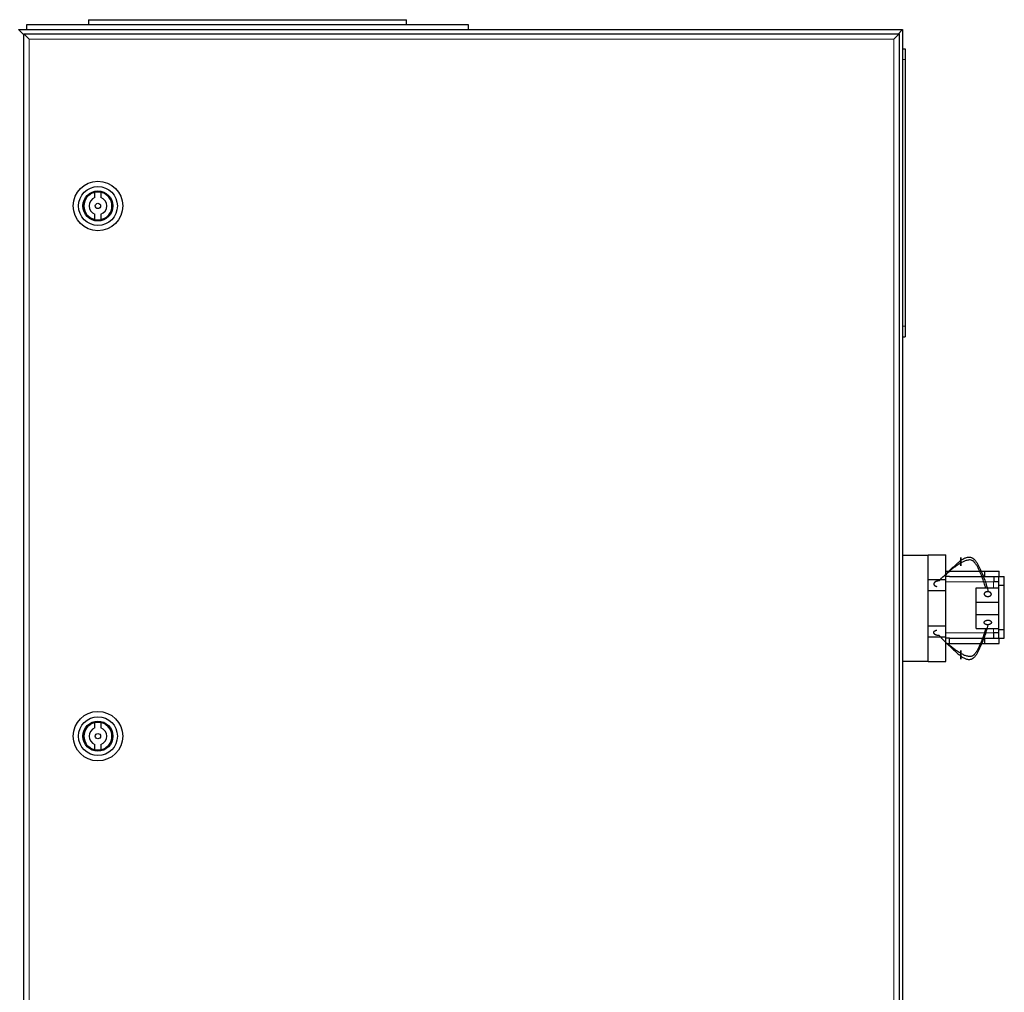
# Model space of a CAD drawing. Header units: inches. Extents: x 0 to 29700, y -16 to 21000.
# Tile 127 of 256: x 6811 to 7368, y 17486 to 18037. Entities that reach past the tile are written whole.
import ezdxf

# ---------------------------------------------------------------- set-up
doc = ezdxf.new("R2010")
doc.units = ezdxf.units.IN
doc.layers.add('1', color=7, linetype='Continuous', true_color=0xffffff)

msp = doc.modelspace()

# ---------------------------------------------------------------- linework, layer by layer
at = {"layer": '1', "color": 2, "linetype": 'Continuous', "lineweight": 25}
for p, q in [((6849.751, 18036.692), (6849.751, 18033.692)), ((6849.751, 18036.692), (7029.751, 18036.692)), ((7029.751, 18033.692), (7029.751, 18036.692)), ((6810.251, 18031.192), (7310.251, 18031.192)), ((6813.051, 18028.392), (6810.251, 18031.192)), ((6814.751, 18033.692), (6814.751, 18031.192)), ((7064.751, 18033.692), (6814.751, 18033.692)), ((7064.751, 18031.192), (7064.751, 18033.692)), ((7310.251, 18031.192), (7307.451, 18028.392)), ((7310.251, 18031.192), (7310.251, 17231.192)), ((6813.251, 17233.692), (6813.251, 18028.692)), ((6813.251, 18028.692), (6816.251, 18025.692)), ((6813.251, 18028.692), (7308.251, 18028.692)), ((7308.251, 18028.692), (7305.251, 18025.692)), ((7308.251, 18028.692), (7308.251, 17233.692)), ((7310.251, 18020.192), (7311.751, 18020.192)), ((7311.751, 18020.192), (7311.751, 18014.192)), ((7311.751, 18014.192), (7311.751, 17863.192)), ((6853.482, 17936.005), (6853.482, 17939.064)), ((6856.82, 17939.064), (6856.82, 17936.005)), ((6853.482, 17923.519), (6853.482, 17926.578)), ((6856.82, 17926.578), (6856.82, 17923.519)), ((7311.751, 17863.192), (7311.751, 17857.192)), ((7310.251, 17857.192), (7311.751, 17857.192)), ((7310.251, 17733.692), (7324.751, 17733.692)), ((7324.751, 17733.892), (7334.751, 17733.892)), ((7324.751, 17733.692), (7324.751, 17733.892)), ((7324.751, 17718.719), (7324.751, 17733.692)), ((7334.751, 17719.892), (7334.751, 17733.892)), ((7334.751, 17724.692), (7336.751, 17724.692)), ((7336.751, 17724.692), (7356.751, 17724.692)), ((7356.751, 17721.692), (7356.751, 17724.692)), ((7356.751, 17724.692), (7364.749, 17724.692)), ((7364.749, 17721.69), (7364.749, 17724.692)), ((7324.751, 17719.892), (7334.751, 17719.892)), ((7336.751, 17721.692), (7334.751, 17721.692)), ((7334.751, 17713.692), (7334.751, 17719.892)), ((7336.751, 17721.692), (7356.751, 17721.692)), ((7361.751, 17721.692), (7361.751, 17718.692)), ((7364.701, 17721.69), (7367.751, 17721.69)), ((7364.701, 17716.69), (7364.701, 17721.69)), ((7367.751, 17716.69), (7367.751, 17721.69)), ((7324.751, 17713.692), (7324.751, 17718.719)), ((7324.751, 17693.692), (7324.751, 17713.692)), ((7324.751, 17713.692), (7334.751, 17713.692)), ((7334.751, 17693.692), (7334.751, 17713.692)), ((7351.751, 17707.162), (7351.751, 17715.162)), ((7351.751, 17715.162), (7364.701, 17715.162)), ((7364.701, 17718.692), (7361.701, 17718.692)), ((7364.701, 17691.694), (7364.701, 17716.69)), ((7364.701, 17716.69), (7367.751, 17716.69)), ((7367.751, 17691.694), (7367.751, 17716.69)), ((7351.751, 17700.162), (7351.751, 17707.162)), ((7351.751, 17707.162), (7364.701, 17707.162)), ((7351.751, 17700.162), (7364.701, 17700.162)), ((7351.751, 17692.162), (7351.751, 17700.162)), ((7324.751, 17688.664), (7324.751, 17693.692)), ((7324.751, 17693.692), (7334.751, 17693.692)), ((7334.751, 17687.492), (7334.751, 17693.692)), ((7351.751, 17692.162), (7364.701, 17692.162)), ((7364.701, 17686.694), (7364.701, 17691.694)), ((7364.701, 17691.694), (7367.751, 17691.694)), ((7367.751, 17686.694), (7367.751, 17691.694)), ((7324.751, 17673.692), (7324.751, 17688.664)), ((7324.751, 17687.492), (7334.751, 17687.492)), ((7334.751, 17673.492), (7334.751, 17687.492)), ((7336.751, 17686.692), (7334.751, 17686.692)), ((7336.751, 17686.692), (7356.751, 17686.692)), ((7336.751, 17683.692), (7336.751, 17686.692)), ((7356.751, 17683.692), (7356.751, 17686.692)), ((7364.701, 17689.692), (7361.701, 17689.692)), ((7361.751, 17686.692), (7361.751, 17689.692)), ((7364.701, 17686.694), (7367.751, 17686.694)), ((7364.749, 17683.692), (7364.749, 17686.694)), ((7334.751, 17683.692), (7336.751, 17683.692)), ((7336.751, 17683.692), (7356.751, 17683.692)), ((7356.751, 17683.692), (7364.749, 17683.692)), ((7310.251, 17673.692), (7324.751, 17673.692)), ((7324.751, 17673.492), (7324.751, 17673.692)), ((7324.751, 17673.492), (7334.751, 17673.492)), ((6853.482, 17636.005), (6853.482, 17639.064)), ((6856.82, 17639.064), (6856.82, 17636.005)), ((6853.482, 17623.519), (6853.482, 17626.578)), ((6856.82, 17626.578), (6856.82, 17623.519))]:
    msp.add_line(p, q, dxfattribs=at)
at = {"layer": '1', "color": 110, "linetype": 'Continuous', "lineweight": 13}
for p, q in [((6813.252, 18028.392), (6813.051, 18028.392)), ((6813.051, 18028.392), (6813.051, 17233.992)), ((7305.251, 18025.692), (6816.251, 18025.692)), ((6816.251, 18025.692), (6816.251, 17236.692)), ((7305.251, 17236.692), (7305.251, 18025.692)), ((7310.251, 18014.192), (7311.751, 18014.192)), ((7310.251, 17863.192), (7311.751, 17863.192)), ((7334.748, 17718.692), (7361.701, 17718.692)), ((7361.701, 17715.162), (7361.701, 17718.692)), ((7361.701, 17689.692), (7361.701, 17692.162)), ((7361.701, 17689.692), (7334.748, 17689.692))]:
    msp.add_line(p, q, dxfattribs=at)
at = {"layer": '1', "color": 2, "linetype": 'Continuous', "lineweight": 25}
for centre, radius in [((6855.151, 17931.292), 14), ((6855.151, 17931.292), 11), ((6855.151, 17931.292), 8.5), ((6855.151, 17931.292), 8), ((6855.151, 17931.292), 1.5), ((6855.151, 17631.292), 14), ((6855.151, 17631.292), 11), ((6855.151, 17631.292), 8.5), ((6855.151, 17631.292), 8), ((6855.151, 17631.292), 1.5)]:
    msp.add_circle(centre, radius, dxfattribs=at)
for centre, radius, start, end in [((6855.151, 17931.292), 7.95, 102.11798, 257.88202), ((6855.151, 17931.292), 5, 109.49845, 250.50155), ((6855.151, 17931.292), 7.95, 282.11798, 77.88202), ((6855.151, 17931.292), 5, 289.49845, 70.50155), ((6855.151, 17631.292), 7.95, 102.11798, 257.88202), ((6855.151, 17631.292), 5, 109.49845, 250.50155), ((6855.151, 17631.292), 7.95, 282.11798, 77.88202), ((6855.151, 17631.292), 5, 289.49845, 70.50155)]:
    msp.add_arc(centre, radius, start, end, dxfattribs=at)
for points, degree, knots in [([(7330.928, 17719.09), (7331.813, 17720.105), (7333.214, 17721.613), (7335.216, 17723.569), (7336.744, 17725.011), (7338.309, 17726.46), (7339.909, 17727.921), (7341.548, 17729.385), (7342.678, 17730.329), (7343.251, 17730.773)], 3, [0, 0, 0, 0, 0.25, 0.375, 0.5, 0.625, 0.75, 0.875, 1, 1, 1, 1]), ([(7343.251, 17730.773), (7343.741, 17731.126), (7344.755, 17731.783), (7346.147, 17732.363), (7347.317, 17732.597), (7348.23, 17732.633), (7349.019, 17732.449), (7349.608, 17732.195), (7350.013, 17731.955), (7350.382, 17731.683), (7350.835, 17731.285), (7351.548, 17730.518), (7352.382, 17729.283), (7353.231, 17727.724), (7353.996, 17726.133), (7354.723, 17724.528), (7355.645, 17722.368), (7356.719, 17719.645), (7357.797, 17716.336), (7358.365, 17714.111), (7358.61, 17713)], 3, [0, 0, 0, 0, 0.0625, 0.125, 0.15625, 0.1875, 0.21875, 0.234375, 0.25, 0.265625, 0.28125, 0.3125, 0.375, 0.4375, 0.5, 0.5625, 0.625, 0.75, 0.875, 1, 1, 1, 1]), ([(7343.251, 17729.255), (7343.251, 17729.388), (7343.251, 17729.661), (7343.251, 17730.009), (7343.251, 17730.374), (7343.251, 17730.743), (7343.251, 17731.046), (7343.251, 17731.283), (7343.251, 17731.456), (7343.251, 17731.619), (7343.251, 17731.817), (7343.251, 17732.019), (7343.251, 17732.135), (7343.251, 17732.23), (7343.251, 17732.314), (7343.251, 17732.4), (7343.251, 17732.429), (7343.251, 17732.436), (7343.251, 17732.421), (7343.251, 17732.371), (7343.251, 17732.326), (7343.251, 17732.264), (7343.251, 17732.187), (7343.251, 17732.016), (7343.251, 17731.793), (7343.251, 17731.543), (7343.251, 17731.259), (7343.251, 17730.948), (7343.251, 17730.773)], 5, [0, 0, 0, 0, 0, 0, 0.1042545, 0.2083296, 0.25, 0.25, 0.25, 0.3128199, 0.375, 0.375, 0.375, 0.4171102, 0.5, 0.5, 0.5, 0.5210512, 0.625, 0.625, 0.625, 0.6251827, 0.7291347, 0.75, 0.75, 0.75, 0.8639149, 1, 1, 1, 1, 1, 1]), ([(7357.167, 17715.245), (7356.989, 17715.918), (7356.471, 17717.727), (7355.66, 17720.079), (7354.804, 17722.311), (7354.119, 17723.976), (7353.386, 17725.632), (7352.564, 17727.267), (7351.751, 17728.599), (7351.058, 17729.48), (7350.616, 17729.957), (7350.254, 17730.287), (7349.853, 17730.573), (7349.26, 17730.852), (7348.454, 17731.025), (7347.497, 17730.952), (7346.263, 17730.701), (7344.802, 17730.15), (7343.756, 17729.563), (7343.251, 17729.255)], 3, [0, 0, 0, 0, 0.0894605, 0.2412171, 0.3170954, 0.3929737, 0.468852, 0.5447303, 0.6206085, 0.6585477, 0.6775173, 0.6964868, 0.7154564, 0.734426, 0.7723651, 0.8103043, 0.8482434, 0.9241217, 1, 1, 1, 1]), ([(7343.251, 17730.773), (7343.251, 17730.683), (7343.251, 17730.518), (7343.251, 17730.348), (7343.251, 17730.173), (7343.251, 17729.927), (7343.251, 17729.667), (7343.251, 17729.484), (7343.251, 17729.3), (7343.251, 17729.077), (7343.251, 17728.786), (7343.251, 17728.609), (7343.251, 17728.439), (7343.251, 17728.274), (7343.251, 17728.095), (7343.251, 17728.029), (7343.251, 17727.967), (7343.251, 17727.911), (7343.251, 17727.826), (7343.251, 17727.778), (7343.251, 17727.738), (7343.251, 17727.705), (7343.251, 17727.639), (7343.251, 17727.602), (7343.251, 17727.592), (7343.251, 17727.604), (7343.251, 17727.651), (7343.251, 17727.708), (7343.251, 17727.768), (7343.251, 17727.842), (7343.251, 17728.004), (7343.251, 17728.252), (7343.251, 17728.495), (7343.251, 17728.772), (7343.251, 17729.076), (7343.251, 17729.255)], 5, [0, 0, 0, 0, 0, 0, 0.0696423, 0.125, 0.125, 0.125, 0.1732771, 0.25, 0.25, 0.25, 0.2773185, 0.375, 0.375, 0.375, 0.3817136, 0.4348548, 0.4375, 0.4375, 0.4375, 0.4856843, 0.5, 0.5, 0.5, 0.5898118, 0.625, 0.625, 0.625, 0.6938111, 0.75, 0.75, 0.75, 0.8595818, 1, 1, 1, 1, 1, 1]), ([(7343.251, 17729.255), (7342.521, 17728.879), (7341.167, 17728.041), (7339.25, 17726.658), (7337.386, 17725.17), (7335.856, 17723.8), (7334.962, 17722.916), (7334.646, 17722.592)], 3, [0, 0, 0, 0, 0.2192081, 0.4384162, 0.6576243, 0.8768324, 1, 1, 1, 1]), ([(7330.928, 17719.09), (7330.74, 17719.112), (7330.391, 17719.127), (7330.042, 17719.099), (7329.701, 17719.031), (7329.354, 17718.919), (7329.061, 17718.802), (7328.913, 17718.733), (7328.774, 17718.655), (7328.643, 17718.569), (7328.44, 17718.416), (7328.326, 17718.317), (7328.224, 17718.212), (7328.137, 17718.099), (7328.019, 17717.902), (7327.953, 17717.756), (7327.914, 17717.628), (7327.894, 17717.497), (7327.894, 17717.301), (7327.917, 17717.127), (7327.955, 17717), (7328.012, 17716.878), (7328.117, 17716.726), (7328.276, 17716.549), (7328.511, 17716.36), (7328.809, 17716.212), (7329.141, 17716.112), (7329.427, 17716.063), (7329.57, 17716.048)], 5, [0, 0, 0, 0, 0, 0, 0.1360851, 0.25, 0.25, 0.25, 0.2708653, 0.3748173, 0.375, 0.375, 0.375, 0.4789488, 0.5, 0.5, 0.5, 0.5828898, 0.625, 0.625, 0.625, 0.6871801, 0.75, 0.75, 0.75, 0.7916704, 0.8957455, 1, 1, 1, 1, 1, 1]), ([(7358.61, 17713), (7358.522, 17713.008), (7358.3, 17713.019), (7357.977, 17713.007), (7357.661, 17712.954), (7357.371, 17712.864), (7357.153, 17712.767), (7356.95, 17712.657), (7356.787, 17712.545), (7356.613, 17712.383), (7356.48, 17712.191), (7356.409, 17712.011), (7356.386, 17711.914), (7356.366, 17711.787), (7356.362, 17711.614), (7356.407, 17711.407), (7356.512, 17711.208), (7356.669, 17711.026), (7356.874, 17710.846), (7357.144, 17710.661), (7357.408, 17710.538), (7357.702, 17710.448), (7358.013, 17710.396), (7358.191, 17710.38)], 5, [0, 0, 0, 0, 0, 0, 0.0696423, 0.1732771, 0.25, 0.25, 0.25, 0.2773185, 0.3817136, 0.4348548, 0.4856843, 0.5, 0.5, 0.5, 0.5898118, 0.6938111, 0.75, 0.75, 0.75, 0.8595818, 1, 1, 1, 1, 1, 1]), ([(7358.191, 17710.38), (7358.324, 17710.368), (7358.591, 17710.359), (7358.914, 17710.383), (7359.225, 17710.447), (7359.505, 17710.549), (7359.718, 17710.651), (7359.917, 17710.766), (7360.124, 17710.926), (7360.28, 17711.111), (7360.378, 17711.311), (7360.42, 17711.482), (7360.44, 17711.653), (7360.431, 17711.843), (7360.363, 17712.049), (7360.239, 17712.243), (7360.082, 17712.404), (7359.894, 17712.56), (7359.653, 17712.723), (7359.389, 17712.845), (7359.094, 17712.935), (7358.783, 17712.985), (7358.61, 17713)], 5, [0, 0, 0, 0, 0, 0, 0.1042545, 0.2083296, 0.25, 0.25, 0.25, 0.3128199, 0.4171102, 0.5, 0.5, 0.5, 0.5210512, 0.6251827, 0.7291347, 0.75, 0.75, 0.75, 0.8639149, 1, 1, 1, 1, 1, 1]), ([(7330.928, 17688.234), (7330.715, 17688.209), (7330.386, 17688.213), (7330.17, 17688.228), (7329.955, 17688.256), (7329.744, 17688.296), (7329.538, 17688.348), (7329.337, 17688.411), (7329.143, 17688.486), (7328.958, 17688.571), (7328.783, 17688.667), (7328.618, 17688.772), (7328.465, 17688.887), (7328.325, 17689.012), (7328.202, 17689.145), (7328.097, 17689.287), (7328.012, 17689.436), (7327.949, 17689.593), (7327.909, 17689.755), (7327.892, 17689.918), (7327.901, 17690.081), (7327.928, 17690.208), (7327.952, 17690.287), (7327.982, 17690.364), (7328.019, 17690.44), (7328.061, 17690.514), (7328.111, 17690.585), (7328.189, 17690.681), (7328.324, 17690.806), (7328.48, 17690.918), (7328.653, 17691.016), (7328.841, 17691.101), (7329.041, 17691.171), (7329.249, 17691.226), (7329.409, 17691.255), (7329.516, 17691.271), (7329.57, 17691.276)], 2, [0, 0, 0, 0.0625, 0.09375, 0.125, 0.15625, 0.1875, 0.21875, 0.25, 0.28125, 0.3125, 0.34375, 0.375, 0.40625, 0.4375, 0.46875, 0.5, 0.53125, 0.5625, 0.59375, 0.625, 0.65625, 0.6741071, 0.6875, 0.7053571, 0.71875, 0.7366071, 0.75, 0.78125, 0.8125, 0.84375, 0.875, 0.90625, 0.9375, 0.96875, 0.984375, 1, 1, 1]), ([(7343.251, 17676.552), (7343.741, 17676.198), (7344.755, 17675.541), (7346.147, 17674.961), (7347.317, 17674.728), (7348.23, 17674.691), (7349.019, 17674.875), (7349.608, 17675.13), (7350.013, 17675.369), (7350.382, 17675.641), (7350.835, 17676.039), (7351.548, 17676.806), (7352.382, 17678.041), (7353.231, 17679.6), (7353.996, 17681.191), (7354.723, 17682.797), (7355.645, 17684.957), (7356.719, 17687.679), (7357.797, 17690.989), (7358.365, 17693.214), (7358.61, 17694.324)], 3, [0, 0, 0, 0, 0.0625, 0.125, 0.15625, 0.1875, 0.21875, 0.234375, 0.25, 0.265625, 0.28125, 0.3125, 0.375, 0.4375, 0.5, 0.5625, 0.625, 0.75, 0.875, 1, 1, 1, 1]), ([(7357.167, 17692.08), (7356.989, 17691.406), (7356.471, 17689.598), (7355.66, 17687.246), (7354.804, 17685.014), (7354.119, 17683.348), (7353.386, 17681.692), (7352.564, 17680.058), (7351.751, 17678.726), (7351.058, 17677.844), (7350.616, 17677.368), (7350.254, 17677.037), (7349.853, 17676.751), (7349.26, 17676.472), (7348.454, 17676.299), (7347.497, 17676.372), (7346.263, 17676.623), (7344.802, 17677.174), (7343.756, 17677.761), (7343.251, 17678.07)], 3, [0, 0, 0, 0, 0.0894605, 0.2412171, 0.3170954, 0.3929737, 0.468852, 0.5447303, 0.6206085, 0.6585477, 0.6775173, 0.6964868, 0.7154564, 0.734426, 0.7723651, 0.8103043, 0.8482434, 0.9241217, 1, 1, 1, 1]), ([(7330.928, 17688.234), (7331.813, 17687.219), (7333.214, 17685.711), (7335.216, 17683.755), (7336.744, 17682.313), (7338.309, 17680.865), (7339.909, 17679.404), (7341.548, 17677.939), (7342.678, 17676.995), (7343.251, 17676.552)], 3, [0, 0, 0, 0, 0.25, 0.375, 0.5, 0.625, 0.75, 0.875, 1, 1, 1, 1]), ([(7343.251, 17678.07), (7342.521, 17678.446), (7341.167, 17679.283), (7339.25, 17680.666), (7337.424, 17682.124), (7336.263, 17683.159), (7335.715, 17683.679)], 3, [0, 0, 0, 0, 0.2538152, 0.5076303, 0.7614455, 1, 1, 1, 1]), ([(7343.251, 17676.552), (7343.251, 17676.642), (7343.251, 17676.87), (7343.251, 17677.214), (7343.251, 17677.575), (7343.251, 17677.943), (7343.251, 17678.247), (7343.251, 17678.548), (7343.251, 17678.81), (7343.251, 17679.122), (7343.251, 17679.392), (7343.251, 17679.555), (7343.251, 17679.618), (7343.251, 17679.686), (7343.251, 17679.741), (7343.251, 17679.733), (7343.251, 17679.648), (7343.251, 17679.506), (7343.251, 17679.32), (7343.251, 17679.072), (7343.251, 17678.829), (7343.251, 17678.553), (7343.251, 17678.248), (7343.251, 17678.07)], 5, [0, 0, 0, 0, 0, 0, 0.0696423, 0.1732771, 0.25, 0.25, 0.25, 0.2773185, 0.3817136, 0.4348548, 0.4856843, 0.5, 0.5, 0.5, 0.5898118, 0.6938111, 0.75, 0.75, 0.75, 0.8595818, 1, 1, 1, 1, 1, 1]), ([(7343.251, 17678.07), (7343.251, 17677.937), (7343.251, 17677.663), (7343.251, 17677.316), (7343.251, 17676.951), (7343.251, 17676.582), (7343.251, 17676.279), (7343.251, 17675.981), (7343.251, 17675.64), (7343.251, 17675.342), (7343.251, 17675.13), (7343.251, 17675.011), (7343.251, 17674.924), (7343.251, 17674.871), (7343.251, 17674.897), (7343.251, 17674.997), (7343.251, 17675.137), (7343.251, 17675.308), (7343.251, 17675.532), (7343.251, 17675.782), (7343.251, 17676.066), (7343.251, 17676.376), (7343.251, 17676.552)], 5, [0, 0, 0, 0, 0, 0, 0.1042545, 0.2083296, 0.25, 0.25, 0.25, 0.3128199, 0.4171102, 0.5, 0.5, 0.5, 0.5210512, 0.6251827, 0.7291347, 0.75, 0.75, 0.75, 0.8639149, 1, 1, 1, 1, 1, 1])]:
    msp.add_open_spline(points, degree=degree, knots=knots, dxfattribs=at)
for points, degree in [([(7356.751, 17721.692), (7364.701, 17721.692)], 1), ([(7358.61, 17694.324), (7358.212, 17694.289), (7357.415, 17694.426), (7356.796, 17694.745), (7356.412, 17695.216), (7356.341, 17695.731), (7356.584, 17696.237), (7357.087, 17696.644), (7357.797, 17696.909), (7358.191, 17696.945)], 2), ([(7358.191, 17696.945), (7358.589, 17696.981), (7359.385, 17696.843), (7360.004, 17696.523), (7360.39, 17696.051), (7360.461, 17695.537), (7360.219, 17695.03), (7359.715, 17694.623), (7359.004, 17694.358), (7358.61, 17694.324)], 2), ([(7356.751, 17686.692), (7364.701, 17686.692)], 1)]:
    msp.add_open_spline(points, degree=degree, dxfattribs=at)

doc.saveas('drawing.dxf')
